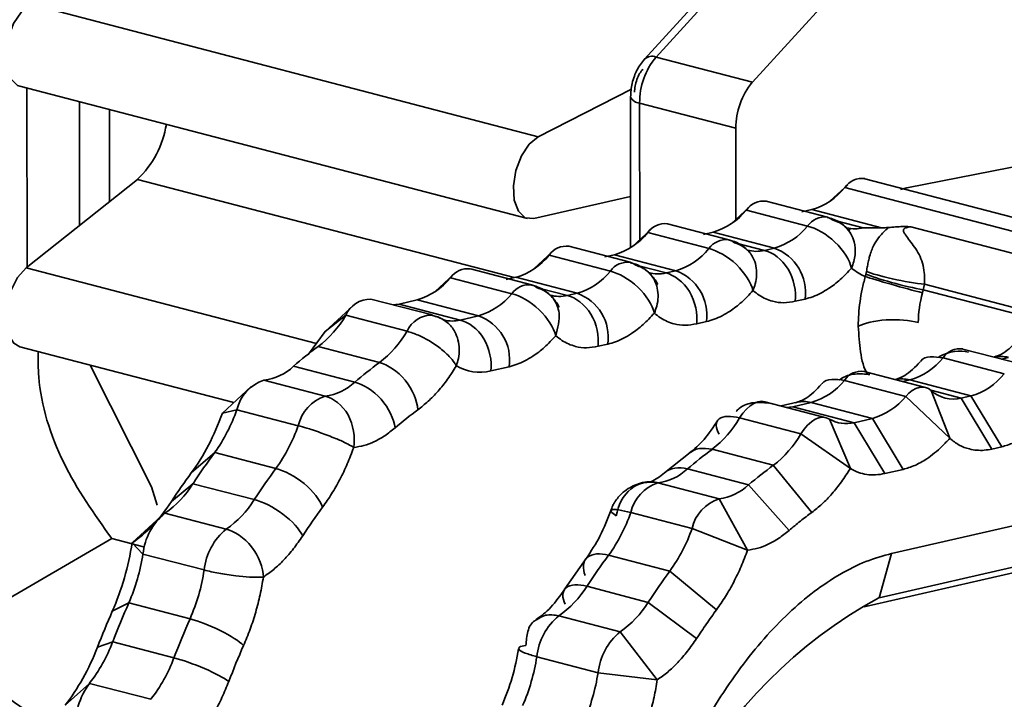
# Model space of a CAD drawing. Header units: millimetres. Extents: x 0 to 420, y 0 to 297.
# Tile 82 of 145: x 325.76 to 327.28, y 114.67 to 115.72. Entities that reach past the tile are written whole.
import ezdxf

# ---------------------------------------------------------------- set-up
doc = ezdxf.new("R2010")
doc.units = ezdxf.units.MM

msp = doc.modelspace()

# ---------------------------------------------------------------- linework, layer by layer
at = {"color": 7, "linetype": 'Continuous', "lineweight": 35}
for p, q in [((326.9332, 115.8657), (326.7456, 115.6604)), ((326.9131, 115.86), (326.7276, 115.6571)), ((327.0824, 115.8269), (326.8947, 115.6216)), ((325.7767, 115.742), (326.5631, 115.5371)), ((326.7456, 115.6604), (326.8947, 115.6216)), ((327.134, 115.4579), (328.1564, 115.6584)), ((325.7599, 115.6154), (326.5463, 115.4106)), ((326.5631, 115.5371), (326.7075, 115.6109)), ((326.7061, 115.5989), (326.7062, 115.3654)), ((326.8692, 115.5502), (326.7201, 115.5891)), ((326.8692, 115.5502), (326.8693, 115.4091)), ((325.7701, 115.3341), (325.9421, 115.471)), ((327.7739, 115.2885), (327.0689, 115.4721)), ((327.0424, 115.4628), (327.0144, 115.437)), ((327.0381, 115.4585), (327.0153, 115.4376)), ((327.7432, 115.2748), (327.0381, 115.4585)), ((327.134, 115.4579), (327.1243, 115.4556)), ((326.7062, 115.4444), (326.5564, 115.4105)), ((326.8897, 115.4279), (326.8617, 115.4021)), ((326.8854, 115.4235), (326.8625, 115.4027)), ((326.9803, 115.3988), (326.8854, 115.4235)), ((327.011, 115.4125), (326.9161, 115.4372)), ((326.9866, 115.4242), (326.9715, 115.4207)), ((326.9866, 115.4242), (327.0949, 115.3959)), ((326.7369, 115.393), (326.709, 115.3672)), ((326.8583, 115.3776), (326.7634, 115.4023)), ((327.046, 115.3951), (327.0443, 115.3913)), ((327.0949, 115.3959), (327.0664, 115.396)), ((327.1401, 115.3976), (327.5788, 115.2833)), ((326.7327, 115.3886), (326.7098, 115.3678)), ((326.8276, 115.3639), (326.7327, 115.3886)), ((326.8338, 115.3892), (326.8188, 115.3858)), ((326.8338, 115.3892), (326.9288, 115.3645)), ((326.7056, 115.3427), (326.6107, 115.3674)), ((326.9288, 115.3645), (326.9137, 115.3611)), ((326.5842, 115.3581), (326.5562, 115.3323)), ((326.5799, 115.3537), (326.5571, 115.3329)), ((326.6748, 115.329), (326.5799, 115.3537)), ((326.6811, 115.3543), (326.666, 115.3509)), ((326.6811, 115.3543), (326.776, 115.3296)), ((326.8885, 115.3612), (326.8906, 115.358)), ((326.5528, 115.3077), (326.4579, 115.3325)), ((326.4315, 115.3232), (326.4035, 115.2974)), ((326.4272, 115.3188), (326.4043, 115.298)), ((326.5221, 115.2941), (326.4272, 115.3188)), ((326.5284, 115.3194), (326.5133, 115.316)), ((326.5284, 115.3194), (326.6233, 115.2947)), ((326.7358, 115.3263), (326.7379, 115.3231)), ((326.776, 115.3296), (326.761, 115.3262)), ((327.1613, 115.3087), (327.1594, 115.3)), ((326.3989, 115.2611), (326.304, 115.2858)), ((326.5831, 115.2914), (326.5851, 115.2882)), ((326.6233, 115.2947), (326.6082, 115.2912)), ((326.9763, 115.2858), (326.9612, 115.2824)), ((326.2775, 115.2765), (326.2329, 115.2354)), ((326.3756, 115.2845), (326.3474, 115.278)), ((326.4423, 115.2533), (326.3474, 115.278)), ((326.3756, 115.2845), (326.4705, 115.2598)), ((326.2649, 115.2607), (326.2329, 115.2354)), ((326.3598, 115.236), (326.2649, 115.2607)), ((326.4705, 115.2598), (326.4423, 115.2533)), ((326.4196, 115.2529), (326.4237, 115.2484)), ((326.8235, 115.2509), (326.8085, 115.2475)), ((327.0681, 114.8093), (328.986, 115.2477)), ((326.2329, 115.2354), (326.2074, 115.2003)), ((325.7601, 115.212), (326.0916, 115.1256)), ((326.2222, 115.2121), (326.3171, 115.1874)), ((326.6708, 115.216), (326.6558, 115.2126)), ((327.285, 115.1701), (327.1901, 115.1948)), ((327.3157, 115.1837), (327.2208, 115.2084)), ((326.2789, 115.1571), (326.184, 115.1818)), ((326.5181, 115.1811), (326.4898, 115.1746)), ((327.163, 115.1488), (327.0681, 115.1735)), ((326.1184, 115.1503), (326.0738, 115.1092)), ((326.1381, 115.1601), (326.233, 115.1354)), ((327.1323, 115.1351), (327.0373, 115.1599)), ((327.1385, 115.1605), (327.2334, 115.1358)), ((327.2004, 115.0702), (327.1323, 115.1351)), ((327.1716, 115.1441), (327.2004, 115.0702)), ((327.2184, 115.1323), (327.2334, 115.1358)), ((327.2334, 115.1358), (327.281, 115.0571)), ((327.009, 115.1021), (326.9141, 115.1268)), ((326.9642, 115.126), (326.9393, 115.1203)), ((326.9575, 115.1191), (326.9858, 115.1256)), ((327.0524, 115.0944), (326.9575, 115.1191)), ((326.9858, 115.1256), (327.0807, 115.1008)), ((327.2659, 115.0536), (327.2184, 115.1323)), ((326.0963, 115.1144), (326.0738, 115.1092)), ((326.1912, 115.0896), (326.0963, 115.1144)), ((326.9699, 115.077), (326.875, 115.1018)), ((327.0142, 115.0999), (327.0465, 115.0235)), ((327.0524, 115.0944), (327.0807, 115.1008)), ((327.1, 115.0157), (327.0524, 115.0944)), ((327.0807, 115.1008), (327.1282, 115.0221)), ((327.0465, 115.0235), (326.9699, 115.077)), ((327.1105, 114.892), (327.8742, 115.0666)), ((327.281, 115.0571), (327.2659, 115.0536)), ((326.0257, 115.0166), (326.0619, 115.0482)), ((326.0619, 115.0482), (326.1568, 115.0235)), ((326.7984, 115.0483), (326.7589, 115.017)), ((326.8323, 115.0532), (326.9272, 115.0284)), ((326.9272, 115.0284), (326.9867, 114.9555)), ((326.889, 114.9981), (326.7941, 115.0228)), ((327.1282, 115.0221), (327.1, 115.0157)), ((326.0283, 115), (325.9948, 114.9722)), ((326.1232, 114.9753), (326.0283, 115)), ((326.725, 115.0008), (326.7204, 114.9999)), ((326.7483, 115.0012), (326.8432, 114.9765)), ((326.9515, 114.9276), (326.889, 114.9981)), ((327.0909, 114.8234), (327.8538, 114.9978)), ((326.8432, 114.9765), (326.8874, 114.8973)), ((325.9848, 114.9544), (326.0798, 114.9296)), ((326.8013, 114.9307), (326.7064, 114.9554)), ((325.9785, 114.9494), (325.9344, 114.9087)), ((326.8874, 114.8973), (326.8013, 114.9307)), ((325.6377, 114.7615), (325.9025, 114.9151)), ((325.9514, 114.9023), (325.9025, 114.9151)), ((325.934, 114.9084), (325.9344, 114.9088)), ((325.9507, 114.8911), (325.934, 114.9084)), ((326.0456, 114.8664), (325.9507, 114.8911)), ((326.672, 114.8893), (326.7669, 114.8646)), ((327.1105, 114.892), (327.0909, 114.8234)), ((326.6374, 114.8844), (326.6045, 114.8371)), ((326.7669, 114.8646), (326.8392, 114.8047)), ((326.7333, 114.8163), (326.6384, 114.8411)), ((325.9033, 114.8024), (325.9288, 114.8154)), ((325.9288, 114.8154), (326.0237, 114.7907)), ((326.8083, 114.7603), (326.7333, 114.8163)), ((326.595, 114.7954), (326.6899, 114.7707)), ((326.6899, 114.7707), (326.7475, 114.6964)), ((325.9039, 114.7551), (325.8803, 114.7469)), ((325.9988, 114.7303), (325.9039, 114.7551)), ((326.6558, 114.7074), (326.5609, 114.7321)), ((326.7475, 114.6964), (326.6558, 114.7074)), ((325.8302, 114.6571), (325.8681, 114.6909)), ((325.8681, 114.6909), (325.963, 114.6662))]:
    msp.add_line(p, q, dxfattribs=at)
at = {"color": 8, "linetype": 'Continuous', "lineweight": 35}
for p, q in [((325.7711, 115.6125), (325.7712, 115.335)), ((325.8525, 115.3997), (325.8524, 115.5913)), ((325.899, 115.4367), (325.8989, 115.5792)), ((326.7201, 115.5891), (326.7202, 115.3775)), ((325.9421, 115.471), (326.526, 115.3189)), ((327.0664, 115.396), (327.0243, 115.407)), ((326.9137, 115.3611), (326.8716, 115.372)), ((325.7701, 115.3341), (326.2195, 115.217)), ((326.761, 115.3262), (326.7188, 115.3371)), ((326.6082, 115.2912), (326.5661, 115.3022)), ((327.4359, 115.237), (327.1613, 115.3087)), ((327.1594, 115.3), (327.4241, 115.2311)), ((327.2804, 115.1929), (327.2913, 115.1954)), ((327.1277, 115.158), (327.1385, 115.1605)), ((327.2184, 115.1323), (327.171, 115.1447))]:
    msp.add_line(p, q, dxfattribs=at)
at = {"color": 7, "linetype": 'Continuous', "lineweight": 35, "flags": 128}
for points in [[(325.7599, 115.6154), (325.7566, 115.6166), (325.7459, 115.6265), (325.7395, 115.6436), (325.7381, 115.6656), (325.7419, 115.6896), (325.7505, 115.7123), (325.7626, 115.7306), (325.7767, 115.742)], [(326.5564, 115.4105), (326.543, 115.4117), (326.5324, 115.4216), (326.5259, 115.4387), (326.5245, 115.4608), (326.5283, 115.4848), (326.5369, 115.5075), (326.5491, 115.5257), (326.5631, 115.5371)], [(327.0197, 115.4078), (327.0155, 115.4107), (327.011, 115.4125)], [(326.8669, 115.3729), (326.8627, 115.3758), (326.8583, 115.3776)], [(325.7601, 115.212), (325.7507, 115.2173), (325.7421, 115.2312), (325.7383, 115.2513), (325.7397, 115.2748), (325.7461, 115.2985), (325.7567, 115.3192), (325.7701, 115.3341)], [(326.7142, 115.338), (326.71, 115.3409), (326.7056, 115.3427)], [(326.5614, 115.3031), (326.5573, 115.306), (326.5528, 115.3077)], [(326.3387, 115.2767), (326.3423, 115.2771), (326.3474, 115.278)], [(326.4041, 115.2589), (326.399, 115.261), (326.3989, 115.2611)], [(325.8692, 115.1835), (325.9641, 114.9952), (325.9728, 114.9669)], [(327.1323, 115.1351), (327.1373, 115.1402), (327.1424, 115.1442), (327.1477, 115.1471), (327.1529, 115.1489), (327.158, 115.1494), (327.1628, 115.1488), (327.1674, 115.1471), (327.1716, 115.1441)], [(326.875, 115.1018), (326.8801, 115.1092), (326.8855, 115.1155), (326.8913, 115.1206), (326.8971, 115.1243), (326.903, 115.1266), (326.9087, 115.1275), (326.9141, 115.1268)], [(326.9575, 115.1191), (326.9524, 115.1182), (326.9489, 115.1178)], [(326.9699, 115.077), (326.975, 115.0844), (326.9804, 115.0908), (326.9862, 115.0958), (326.992, 115.0996), (326.9979, 115.1019), (327.0036, 115.1028), (327.0091, 115.1021), (327.0142, 115.0999)]]:
    msp.add_lwpolyline(points, dxfattribs=at)
at = {"color": 7, "linetype": 'Continuous', "lineweight": 35}
for centre, radius, start, end in [((326.831, 115.5897), 0.1109, 140.3687, 180.3265), ((326.9801, 115.5508), 0.1109, 140.3687, 180.3265), ((325.8377, 115.5805), 0.1513, 313.6137, 350.7682), ((327.0639, 115.442), 0.0306, 80.5964, 147.3676), ((326.9578, 115.5234), 0.1033, 286.1911, 321.0701), ((326.805, 115.4885), 0.1033, 286.1898, 321.0713), ((326.9122, 115.4048), 0.0327, 83.0053, 144.9568), ((326.7594, 115.3699), 0.0327, 83.0025, 144.9597), ((326.8999, 115.4637), 0.1033, 286.1898, 321.0713), ((326.6523, 115.4535), 0.1033, 286.1906, 321.0705), ((326.6067, 115.335), 0.0327, 83.0059, 144.9581), ((326.7472, 115.4288), 0.1033, 286.1906, 321.0705), ((326.9042, 115.296), 0.0728, 351.9559, 70.3083), ((326.4996, 115.4186), 0.1033, 286.1912, 321.0699), ((326.4539, 115.3), 0.0327, 83.0039, 144.96), ((326.3468, 115.3837), 0.1033, 286.1903, 321.0699), ((326.5945, 115.3939), 0.1033, 286.1912, 321.0699), ((326.7515, 115.2611), 0.0728, 351.9558, 70.3084), ((326.3033, 115.2437), 0.042, 89.1491, 156.233), ((326.4417, 115.359), 0.1033, 286.1903, 321.0699), ((326.5988, 115.2262), 0.0728, 351.9554, 70.3085), ((326.1195, 115.3454), 0.1683, 307.6214, 329.7772), ((326.446, 115.1913), 0.0728, 351.9567, 70.3077), ((326.2144, 115.3207), 0.1683, 307.6214, 329.7772), ((326.5761, 114.7267), 0.6008, 126.0988, 130.7531), ((327.1097, 115.2597), 0.1033, 286.1912, 321.0699), ((327.2158, 115.1783), 0.0306, 80.6119, 147.352), ((326.1276, 115.2418), 0.0824, 277.3521, 313.1952), ((326.6711, 114.702), 0.6008, 126.0988, 130.7531), ((327.0631, 115.1434), 0.0306, 80.6105, 147.3535), ((327.2046, 115.235), 0.1033, 286.1912, 321.0699), ((326.1568, 115.1011), 0.0619, 107.5228, 167.6144), ((326.2225, 115.2171), 0.0824, 277.3519, 313.1954), ((326.957, 115.2248), 0.1033, 286.1903, 321.0699), ((326.2517, 115.0763), 0.0619, 107.5228, 167.6144), ((327.0519, 115.2001), 0.1033, 286.1903, 321.0699), ((327.2061, 115.1822), 0.0513, 227.7917, 283.8456), ((325.8536, 115.1985), 0.2568, 324.1825, 340.8658), ((325.9485, 115.1738), 0.2568, 324.1825, 340.8658), ((326.7296, 115.1865), 0.1683, 307.6214, 329.7772), ((327.0401, 115.1439), 0.051, 239.4831, 283.9411), ((326.8245, 115.1617), 0.1683, 307.6214, 329.7772), ((326.9073, 114.4236), 1.0511, 143.5419, 146.7473), ((327.1863, 114.5677), 0.6008, 126.0988, 130.7531), ((327.2812, 114.543), 0.6008, 126.0988, 130.7531), ((327.0022, 114.3989), 1.0511, 143.5419, 146.7473), ((326.7377, 115.0829), 0.0824, 277.3521, 313.1952), ((325.8961, 115.0824), 0.1557, 304.7375, 328.0768), ((326.7669, 114.9421), 0.0619, 107.5228, 167.6144), ((326.8326, 115.0582), 0.0824, 277.3521, 313.1952), ((325.991, 115.0576), 0.1557, 304.7374, 328.077), ((326.8618, 114.9174), 0.0619, 107.5228, 167.6144), ((326.0447, 114.8813), 0.0944, 129.3047, 174.0494), ((326.4638, 115.0396), 0.2568, 324.1825, 340.8658), ((326.1396, 114.8566), 0.0944, 129.3047, 174.0494), ((326.5587, 115.0149), 0.2568, 324.1825, 340.8658), ((325.6509, 114.937), 0.3033, 336.3759, 351.2976), ((327.5174, 114.2647), 1.0511, 143.5419, 146.7473), ((325.7458, 114.9123), 0.3033, 336.3759, 351.2976), ((327.6124, 114.24), 1.0511, 143.5419, 146.7473), ((326.5062, 114.9234), 0.1557, 304.7375, 328.0768), ((327.2476, 114.2353), 1.4407, 156.2579, 158.855), ((326.6012, 114.8987), 0.1557, 304.7375, 328.0768), ((327.4418, 114.1776), 0.735, 118.5201, 184.8341), ((327.3425, 114.2106), 1.4407, 156.2579, 158.855), ((326.6548, 114.7224), 0.0944, 129.3047, 174.0494), ((326.7497, 114.6976), 0.0944, 129.3047, 174.0494), ((325.6737, 114.8415), 0.2458, 322.2277, 339.4074), ((325.7687, 114.8168), 0.2458, 322.2277, 339.4074), ((326.261, 114.778), 0.3033, 336.3759, 351.2976), ((326.3559, 114.7533), 0.3033, 336.3759, 351.2976), ((325.959, 114.6233), 0.1133, 143.3593, 182.8077)]:
    msp.add_arc(centre, radius, start, end, dxfattribs=at)
at = {"color": 8, "linetype": 'Continuous', "lineweight": 35}
for centre, radius, start, end in [((326.7392, 115.6446), 0.0171, 68.041, 132.6931), ((326.7209, 115.605), 0.016, 202.2488, 266.8959), ((327.0071, 115.3801), 0.0327, 83.0001, 144.9572), ((327.0541, 115.4471), 0.0526, 255.8182, 283.5989), ((326.8543, 115.3452), 0.0327, 82.9968, 144.9604), ((326.9014, 115.412), 0.0524, 253.7604, 283.6217), ((326.7016, 115.3102), 0.0327, 83.0002, 144.9588), ((326.7486, 115.3771), 0.0524, 253.7588, 283.6245), ((326.5489, 115.2753), 0.0327, 82.9982, 144.9608), ((326.5959, 115.3422), 0.0524, 253.7535, 283.6242), ((326.3983, 115.219), 0.042, 89.157, 156.2321), ((326.4299, 115.3044), 0.0526, 255.8197, 283.5974), ((327.2796, 115.1521), 0.0449, 74.9634, 103.0623), ((327.1269, 115.1172), 0.0449, 74.9611, 103.0652), ((326.9741, 115.0823), 0.0448, 74.9477, 102.7955)]:
    msp.add_arc(centre, radius, start, end, dxfattribs=at)
at = {"color": 7, "linetype": 'Continuous', "lineweight": 35}
for points, knots in [([(326.7276, 115.6571), (326.7234, 115.6517), (326.7172, 115.6437), (326.7116, 115.6304), (326.7073, 115.6167), (326.7066, 115.6059), (326.7061, 115.599)], [0, 0, 0, 0, 0.336246, 0.492264, 0.673434, 1, 1, 1, 1]), ([(326.7251, 115.6417), (326.7216, 115.6379), (326.7182, 115.6322), (326.7135, 115.6191), (326.7123, 115.612), (326.7123, 115.606)], [0, 0, 0, 0, 0.5, 0.5, 1, 1, 1, 1]), ([(327.0431, 115.3931), (327.0402, 115.396), (327.0334, 115.4027), (327.0222, 115.4094), (327.0138, 115.4112), (327.0108, 115.4118)], [0, 0, 0, 0, 0.322447, 0.760317, 1, 1, 1, 1]), ([(327.0197, 115.4078), (327.0233, 115.4066), (327.0307, 115.4041), (327.0436, 115.3945), (327.0535, 115.3775), (327.0547, 115.3579), (327.0522, 115.3441), (327.0497, 115.3373), (327.0485, 115.3338)], [0, 0, 0, 0, 0.133221, 0.267614, 0.56943, 0.785425, 0.892642, 1, 1, 1, 1]), ([(327.0485, 115.3338), (327.0452, 115.3459), (327.036, 115.3613), (327.0094, 115.3867), (326.9931, 115.3955), (326.9803, 115.3988)], [0, 0, 0, 0, 0.5, 0.5, 1, 1, 1, 1]), ([(327.0715, 115.3286), (327.072, 115.3314), (327.073, 115.3372), (327.0747, 115.3451), (327.0767, 115.3535), (327.0794, 115.3617), (327.084, 115.3718), (327.0907, 115.3823), (327.1004, 115.3917), (327.1053, 115.3965)], [0, 0, 0, 0, 0.064679, 0.131461, 0.202964, 0.322314, 0.462599, 0.72784, 1, 1, 1, 1]), ([(327.1053, 115.3965), (327.109, 115.3969), (327.116, 115.3976), (327.1239, 115.3979), (327.1277, 115.398)], [0, 0, 0, 0, 0.522672, 1, 1, 1, 1]), ([(327.1277, 115.398), (327.1296, 115.398), (327.1338, 115.398), (327.1379, 115.3977), (327.1401, 115.3976)], [0, 0, 0, 0, 0.46462, 1, 1, 1, 1]), ([(327.1401, 115.3976), (327.1375, 115.3973), (327.1331, 115.3969), (327.128, 115.3936), (327.1292, 115.3895), (327.1327, 115.3838), (327.1382, 115.3761), (327.1488, 115.3632), (327.1575, 115.3472), (327.161, 115.329), (327.1615, 115.3178), (327.1614, 115.3117), (327.1613, 115.3087)], [0, 0, 0, 0, 0.054963, 0.09146, 0.159125, 0.216673, 0.341924, 0.474415, 0.741563, 0.867229, 0.93474, 1, 1, 1, 1]), ([(326.8957, 115.2989), (326.8924, 115.3109), (326.8833, 115.3264), (326.8566, 115.3518), (326.8403, 115.3606), (326.8276, 115.3639)], [0, 0, 0, 0, 0.5, 0.5, 1, 1, 1, 1]), ([(326.8866, 115.3617), (326.8849, 115.3633), (326.8792, 115.3688), (326.8695, 115.3745), (326.8611, 115.3763), (326.8581, 115.3769)], [0, 0, 0, 0, 0.216277, 0.7227566, 1, 1, 1, 1]), ([(326.8669, 115.3729), (326.8701, 115.3718), (326.8766, 115.3697), (326.887, 115.3627), (326.8985, 115.3486), (326.9026, 115.3284), (326.9, 115.3104), (326.897, 115.3024), (326.8957, 115.2989)], [0, 0, 0, 0, 0.116724, 0.234258, 0.442099, 0.747464, 0.890121, 1, 1, 1, 1]), ([(326.9612, 115.2824), (326.9628, 115.2976), (326.9593, 115.3169), (326.9407, 115.3476), (326.9264, 115.3578), (326.9137, 115.3611)], [0, 0, 0, 0, 0.5, 0.5, 1, 1, 1, 1]), ([(326.7481, 115.3085), (326.748, 115.3087), (326.7468, 115.3111), (326.7439, 115.3159), (326.7378, 115.3238), (326.7281, 115.3325), (326.7168, 115.3396), (326.7083, 115.3414), (326.7054, 115.342)], [0, 0, 0, 0, 0.016262, 0.141184, 0.300516, 0.542195, 0.838054, 1, 1, 1, 1]), ([(326.7142, 115.338), (326.7174, 115.3369), (326.7239, 115.3348), (326.7343, 115.3278), (326.7456, 115.3138), (326.7498, 115.2938), (326.7474, 115.2759), (326.7443, 115.2676), (326.743, 115.264)], [0, 0, 0, 0, 0.116695, 0.234199, 0.444143, 0.739506, 0.885869, 1, 1, 1, 1]), ([(326.9763, 115.2858), (326.9803, 115.2869), (326.9884, 115.2891), (327.0006, 115.2946), (327.0149, 115.303), (327.0311, 115.3153), (327.0427, 115.3277), (327.0485, 115.3338)], [0, 0, 0, 0, 0.166245, 0.333136, 0.500015, 0.749886, 1, 1, 1, 1]), ([(326.743, 115.264), (326.7397, 115.276), (326.7305, 115.2915), (326.7039, 115.3168), (326.6876, 115.3257), (326.6748, 115.329)], [0, 0, 0, 0, 0.5, 0.5, 1, 1, 1, 1]), ([(326.8085, 115.2475), (326.8101, 115.2627), (326.8066, 115.282), (326.788, 115.3127), (326.7737, 115.3228), (326.761, 115.3262)], [0, 0, 0, 0, 0.5, 0.5, 1, 1, 1, 1]), ([(327.0588, 115.2437), (327.0589, 115.25), (327.0591, 115.2624), (327.0613, 115.2817), (327.0646, 115.3012), (327.0679, 115.314), (327.0696, 115.3205)], [0, 0, 0, 0, 0.251817, 0.5, 0.748183, 1, 1, 1, 1]), ([(327.1583, 115.2954), (327.1455, 115.2988), (327.1271, 115.3037), (327.0925, 115.3135), (327.0777, 115.3179), (327.0696, 115.3205)], [0, 0, 0, 0, 0.5, 0.5, 1, 1, 1, 1]), ([(327.1594, 115.3), (327.1464, 115.3025), (327.1278, 115.3067), (327.0931, 115.3162), (327.0785, 115.3211), (327.0705, 115.3243)], [0, 0, 0, 0, 0.5, 0.5, 1, 1, 1, 1]), ([(327.0715, 115.3286), (327.0794, 115.3253), (327.0942, 115.3209), (327.1292, 115.3131), (327.148, 115.3101), (327.1613, 115.3087)], [0, 0, 0, 0, 0.5, 0.5, 1, 1, 1, 1]), ([(326.5954, 115.2736), (326.5953, 115.2738), (326.594, 115.2762), (326.5911, 115.281), (326.5851, 115.2888), (326.5754, 115.2976), (326.564, 115.3047), (326.5556, 115.3065), (326.5526, 115.3071)], [0, 0, 0, 0, 0.016262, 0.141183, 0.300515, 0.5422, 0.838052, 1, 1, 1, 1]), ([(326.5614, 115.3031), (326.5646, 115.302), (326.571, 115.2999), (326.5795, 115.2943), (326.5871, 115.2863), (326.5926, 115.276), (326.5978, 115.2575), (326.5935, 115.2411), (326.5903, 115.2291)], [0, 0, 0, 0, 0.115644, 0.232074, 0.361952, 0.502291, 0.634123, 1, 1, 1, 1]), ([(326.5903, 115.2291), (326.587, 115.2411), (326.5778, 115.2566), (326.5512, 115.2819), (326.5349, 115.2908), (326.5221, 115.2941)], [0, 0, 0, 0, 0.5, 0.5, 1, 1, 1, 1]), ([(326.6558, 115.2126), (326.6573, 115.2278), (326.6539, 115.2471), (326.6353, 115.2778), (326.621, 115.2879), (326.6082, 115.2912)], [0, 0, 0, 0, 0.5, 0.5, 1, 1, 1, 1]), ([(326.8235, 115.2509), (326.8276, 115.252), (326.8356, 115.2542), (326.8479, 115.2597), (326.8622, 115.2681), (326.8784, 115.2804), (326.89, 115.2927), (326.8957, 115.2989)], [0, 0, 0, 0, 0.166245, 0.333136, 0.500015, 0.749886, 1, 1, 1, 1]), ([(326.8957, 115.2989), (326.8989, 115.2964), (326.9052, 115.2913), (326.9154, 115.2858), (326.928, 115.2814), (326.9432, 115.2792), (326.9552, 115.2813), (326.9612, 115.2824)], [0, 0, 0, 0, 0.1662455, 0.3331359, 0.5000149, 0.7498862, 1, 1, 1, 1]), ([(326.4199, 115.2511), (326.4159, 115.2538), (326.4094, 115.2583), (326.4017, 115.2598), (326.3987, 115.2604)], [0, 0, 0, 0, 0.612399, 1, 1, 1, 1]), ([(326.4041, 115.2589), (326.4073, 115.2578), (326.4139, 115.2557), (326.4245, 115.2484), (326.4364, 115.234), (326.4415, 115.2133), (326.44, 115.1948), (326.4374, 115.1862), (326.4363, 115.1824)], [0, 0, 0, 0, 0.11769, 0.236206, 0.44601, 0.739906, 0.886019, 1, 1, 1, 1]), ([(326.6708, 115.216), (326.6748, 115.2171), (326.6829, 115.2193), (326.6952, 115.2248), (326.7094, 115.2332), (326.7256, 115.2455), (326.7372, 115.2578), (326.743, 115.264)], [0, 0, 0, 0, 0.1662453, 0.3331358, 0.5000149, 0.7498863, 1, 1, 1, 1]), ([(326.743, 115.264), (326.7461, 115.2615), (326.7524, 115.2564), (326.7627, 115.2509), (326.7753, 115.2464), (326.7905, 115.2443), (326.8025, 115.2464), (326.8085, 115.2475)], [0, 0, 0, 0, 0.166246, 0.333136, 0.500015, 0.749886, 1, 1, 1, 1]), ([(326.4898, 115.1746), (326.4914, 115.1898), (326.488, 115.2091), (326.4694, 115.2398), (326.4551, 115.25), (326.4423, 115.2533)], [0, 0, 0, 0, 0.5, 0.5, 1, 1, 1, 1]), ([(327.0588, 115.2437), (327.0679, 115.2484), (327.0839, 115.2524), (327.1202, 115.2547), (327.139, 115.2527), (327.1518, 115.2494)], [0, 0, 0, 0, 0.5, 0.5, 1, 1, 1, 1]), ([(326.4363, 115.1824), (326.4353, 115.184), (326.4324, 115.1887), (326.4242, 115.1986), (326.4065, 115.2143), (326.3818, 115.2291), (326.3657, 115.2341), (326.3598, 115.236)], [0, 0, 0, 0, 0.0786617, 0.2266242, 0.4512912, 0.799299, 1, 1, 1, 1]), ([(326.5181, 115.1811), (326.5221, 115.1822), (326.5302, 115.1844), (326.5424, 115.1899), (326.5567, 115.1982), (326.5729, 115.2105), (326.5845, 115.2229), (326.5903, 115.2291)], [0, 0, 0, 0, 0.166245, 0.333136, 0.500015, 0.749886, 1, 1, 1, 1]), ([(326.5903, 115.2291), (326.5934, 115.2266), (326.5997, 115.2215), (326.61, 115.216), (326.6226, 115.2115), (326.6378, 115.2094), (326.6497, 115.2115), (326.6558, 115.2126)], [0, 0, 0, 0, 0.1662455, 0.3331359, 0.5000149, 0.7498862, 1, 1, 1, 1]), ([(327.3075, 115.2238), (327.2994, 115.2154), (327.2861, 115.2016), (327.2735, 115.1976), (327.2686, 115.196)], [0, 0, 0, 0, 0.608754, 1, 1, 1, 1]), ([(325.9024, 114.915), (325.8756, 114.9528), (325.8218, 115.0283), (325.7883, 115.1353), (325.7885, 115.1915), (325.7886, 115.2045)], [0, 0, 0, 0, 0.43446, 0.869018, 1, 1, 1, 1]), ([(326.3766, 115.1144), (326.3753, 115.1283), (326.3686, 115.1459), (326.3454, 115.1744), (326.3299, 115.1841), (326.3171, 115.1874)], [0, 0, 0, 0, 0.5, 0.5, 1, 1, 1, 1]), ([(326.3766, 115.1144), (326.3819, 115.1186), (326.3925, 115.1269), (326.408, 115.1429), (326.4228, 115.1612), (326.4318, 115.1753), (326.4363, 115.1824)], [0, 0, 0, 0, 0.2496906, 0.4999476, 0.7498746, 1, 1, 1, 1]), ([(327.1548, 115.1888), (327.1467, 115.1805), (327.1334, 115.1667), (327.1208, 115.1627), (327.1158, 115.1611)], [0, 0, 0, 0, 0.608752, 1, 1, 1, 1]), ([(327.0298, 115.1605), (327.0302, 115.1607), (327.0372, 115.1665), (327.0545, 115.1713), (327.0693, 115.1697), (327.0767, 115.1689)], [0, 0, 0, 0, 0.02584, 0.512895, 1, 1, 1, 1]), ([(326.3414, 115.0865), (326.3394, 115.0998), (326.3318, 115.1168), (326.3074, 115.1444), (326.2916, 115.1537), (326.2789, 115.1571)], [0, 0, 0, 0, 0.5, 0.5, 1, 1, 1, 1]), ([(327.002, 115.1539), (326.9939, 115.1456), (326.9798, 115.1311), (326.9665, 115.127), (326.9608, 115.1252)], [0, 0, 0, 0, 0.573591, 1, 1, 1, 1]), ([(327.0373, 115.1599), (327.0306, 115.1608), (327.0172, 115.1627), (327.0053, 115.1593), (327.0028, 115.1545), (327.0027, 115.1543)], [0, 0, 0, 0, 0.488216, 0.976384, 1, 1, 1, 1]), ([(326.233, 115.1354), (326.2458, 115.1321), (326.2598, 115.1219), (326.277, 115.091), (326.2796, 115.0716), (326.2772, 115.0562)], [0, 0, 0, 0, 0.5, 0.5, 1, 1, 1, 1]), ([(326.8694, 115.1118), (326.8711, 115.1134), (326.8789, 115.1209), (326.8972, 115.1271), (326.9119, 115.1255), (326.9193, 115.1247)], [0, 0, 0, 0, 0.118839, 0.559399, 1, 1, 1, 1]), ([(326.875, 115.1018), (326.8623, 115.1051), (326.8495, 115.1051), (326.837, 115.0953), (326.8378, 115.0858), (326.8431, 115.0765)], [0, 0, 0, 0, 0.5, 0.5, 1, 1, 1, 1]), ([(327.3532, 115.1051), (327.3493, 115.1009), (327.3416, 115.0927), (327.3297, 115.0822), (327.3156, 115.0717), (327.2992, 115.0624), (327.287, 115.0588), (327.281, 115.0571)], [0, 0, 0, 0, 0.166282, 0.332529, 0.500092, 0.749332, 1, 1, 1, 1]), ([(326.2772, 115.0562), (326.2745, 115.0578), (326.269, 115.0609), (326.2589, 115.0659), (326.2484, 115.0704), (326.2339, 115.0759), (326.2184, 115.0817), (326.2027, 115.0866), (326.1955, 115.0885), (326.1912, 115.0896)], [0, 0, 0, 0, 0.147765, 0.297107, 0.390342, 0.512863, 0.75904, 0.852531, 1, 1, 1, 1]), ([(326.8414, 115.0984), (326.8343, 115.0877), (326.8204, 115.0665), (326.8048, 115.0536), (326.7971, 115.0472)], [0, 0, 0, 0, 0.504227, 1, 1, 1, 1]), ([(326.2772, 115.0562), (326.2825, 115.0569), (326.293, 115.0584), (326.3092, 115.0646), (326.3254, 115.0736), (326.3361, 115.0822), (326.3414, 115.0865)], [0, 0, 0, 0, 0.249691, 0.499948, 0.749875, 1, 1, 1, 1]), ([(327.2004, 115.0702), (327.1966, 115.066), (327.1889, 115.0578), (327.177, 115.0472), (327.1628, 115.0368), (327.1464, 115.0275), (327.1343, 115.0239), (327.1282, 115.0221)], [0, 0, 0, 0, 0.1662818, 0.3325289, 0.5000917, 0.749332, 1, 1, 1, 1]), ([(327.2659, 115.0536), (327.2619, 115.0529), (327.2539, 115.0514), (327.2423, 115.0515), (327.2291, 115.0537), (327.2147, 115.059), (327.2052, 115.0664), (327.2004, 115.0702)], [0, 0, 0, 0, 0.166282, 0.332529, 0.500092, 0.749332, 1, 1, 1, 1]), ([(326.2291, 114.9637), (326.2338, 114.9703), (326.2432, 114.9837), (326.2559, 115.0063), (326.2676, 115.0304), (326.274, 115.0476), (326.2772, 115.0562)], [0, 0, 0, 0, 0.249691, 0.499948, 0.749875, 1, 1, 1, 1]), ([(326.8323, 115.0532), (326.8256, 115.0541), (326.8153, 115.0556), (326.8043, 115.0522), (326.8002, 115.0492), (326.7986, 115.048)], [0, 0, 0, 0, 0.532817, 0.819639, 1, 1, 1, 1]), ([(326.2291, 114.9637), (326.2248, 114.9744), (326.2146, 114.9884), (326.1863, 115.0118), (326.1696, 115.0202), (326.1568, 115.0235)], [0, 0, 0, 0, 0.5, 0.5, 1, 1, 1, 1]), ([(326.7585, 115.0166), (326.7517, 115.0113), (326.7412, 115.0031), (326.732, 115.002), (326.7289, 115.0016)], [0, 0, 0, 0, 0.659934, 1, 1, 1, 1]), ([(327.0465, 115.0235), (327.0419, 115.0165), (327.0329, 115.0024), (327.0181, 114.9841), (327.0027, 114.968), (326.992, 114.9596), (326.9867, 114.9555)], [0, 0, 0, 0, 0.249274, 0.49999, 0.749282, 1, 1, 1, 1]), ([(327.1, 115.0157), (327.0952, 115.0148), (327.0857, 115.0131), (327.0719, 115.0139), (327.0587, 115.017), (327.0506, 115.0213), (327.0465, 115.0235)], [0, 0, 0, 0, 0.251464, 0.5, 0.748536, 1, 1, 1, 1]), ([(326.7557, 114.9993), (326.7518, 115.0006), (326.7398, 115.0046), (326.7186, 115.0012), (326.6994, 114.9915), (326.688, 114.9805), (326.6821, 114.9725), (326.6789, 114.9668), (326.6771, 114.9627), (326.6759, 114.9599), (326.6752, 114.9579), (326.6747, 114.9564), (326.6744, 114.9554), (326.6742, 114.9547), (326.674, 114.9542), (326.6739, 114.9536), (326.6738, 114.9532), (326.6737, 114.9529)], [0, 0, 0, 0, 0.116117, 0.359285, 0.582804, 0.71965, 0.807136, 0.865565, 0.905631, 0.933517, 0.953075, 0.96685, 0.976568, 0.983438, 0.988288, 0.991719, 1, 1, 1, 1]), ([(326.684, 114.9502), (326.6864, 114.9656), (326.6945, 114.9822), (326.7196, 115.0021), (326.7355, 115.0045), (326.7483, 115.0012)], [0, 0, 0, 0, 0.5, 0.5, 1, 1, 1, 1]), ([(326.1982, 114.9193), (326.1933, 114.9292), (326.1822, 114.9421), (326.1529, 114.964), (326.1359, 114.972), (326.1232, 114.9753)], [0, 0, 0, 0, 0.5, 0.5, 1, 1, 1, 1]), ([(326.6761, 114.9596), (326.6706, 114.9456), (326.6597, 114.9176), (326.6448, 114.8954), (326.6374, 114.8843)], [0, 0, 0, 0, 0.501895, 1, 1, 1, 1]), ([(326.6769, 114.9588), (326.6762, 114.9582), (326.6743, 114.9567), (326.6804, 114.9527), (326.684, 114.9502)], [0, 0, 0, 0, 0.408761, 1, 1, 1, 1]), ([(326.0798, 114.9296), (326.0925, 114.9263), (326.1078, 114.9166), (326.1303, 114.8876), (326.1366, 114.8696), (326.1373, 114.8554)], [0, 0, 0, 0, 0.5, 0.5, 1, 1, 1, 1]), ([(326.9515, 114.9276), (326.9462, 114.9233), (326.9356, 114.9148), (326.9194, 114.9058), (326.9032, 114.8994), (326.8926, 114.898), (326.8874, 114.8973)], [0, 0, 0, 0, 0.249274, 0.49999, 0.749282, 1, 1, 1, 1]), ([(326.1373, 114.8554), (326.1427, 114.8592), (326.1534, 114.8667), (326.1691, 114.8816), (326.1842, 114.8989), (326.1935, 114.9125), (326.1982, 114.9193)], [0, 0, 0, 0, 0.249691, 0.499948, 0.749875, 1, 1, 1, 1]), ([(326.672, 114.8893), (326.6593, 114.8926), (326.6461, 114.8921), (326.6319, 114.8798), (326.6316, 114.8685), (326.6358, 114.8577)], [0, 0, 0, 0, 0.5, 0.5, 1, 1, 1, 1]), ([(326.6785, 114.0905), (326.6787, 114.105), (326.679, 114.1339), (326.682, 114.178), (326.6867, 114.2225), (326.6934, 114.2672), (326.7021, 114.3123), (326.7143, 114.3647), (326.7311, 114.424), (326.7614, 114.5102), (326.808, 114.6121), (326.8751, 114.7183), (326.9379, 114.7894), (326.9904, 114.834), (327.0304, 114.8606), (327.0707, 114.8809), (327.0972, 114.8883), (327.1105, 114.892)], [0, 0, 0, 0, 0.042052, 0.083667, 0.125066, 0.166475, 0.208119, 0.250217, 0.312662, 0.375274, 0.500145, 0.625015, 0.749885, 0.81233, 0.874942, 0.937429, 1, 1, 1, 1]), ([(326.8874, 114.8973), (326.8841, 114.8887), (326.8776, 114.8716), (326.866, 114.8475), (326.8533, 114.8248), (326.8439, 114.8114), (326.8392, 114.8047)], [0, 0, 0, 0, 0.249274, 0.49999, 0.749282, 1, 1, 1, 1]), ([(326.1373, 114.8554), (326.1343, 114.8552), (326.1281, 114.8549), (326.1138, 114.8555), (326.0975, 114.8568), (326.0811, 114.8592), (326.0683, 114.8614), (326.0563, 114.8637), (326.0492, 114.8655), (326.0456, 114.8664)], [0, 0, 0, 0, 0.142806, 0.287045, 0.504087, 0.638383, 0.758922, 0.878991, 1, 1, 1, 1]), ([(326.1066, 114.7495), (326.1101, 114.7578), (326.1171, 114.7746), (326.1257, 114.8011), (326.1327, 114.8281), (326.1358, 114.8463), (326.1373, 114.8554)], [0, 0, 0, 0, 0.2496906, 0.4999476, 0.7498746, 1, 1, 1, 1]), ([(326.6384, 114.8411), (326.6257, 114.8444), (326.6127, 114.8442), (326.5996, 114.8334), (326.6, 114.8232), (326.6049, 114.8133)], [0, 0, 0, 0, 0.5, 0.5, 1, 1, 1, 1]), ([(326.6044, 114.8371), (326.5972, 114.8269), (326.583, 114.8067), (326.5675, 114.7953), (326.5598, 114.7897)], [0, 0, 0, 0, 0.504663, 1, 1, 1, 1]), ([(326.1066, 114.7495), (326.0999, 114.7558), (326.0867, 114.7647), (326.0543, 114.7808), (326.0365, 114.7874), (326.0237, 114.7907)], [0, 0, 0, 0, 0.5, 0.5, 1, 1, 1, 1]), ([(326.5441, 114.7494), (326.5446, 114.7569), (326.5455, 114.7719), (326.5528, 114.7857), (326.5595, 114.7888), (326.5605, 114.7892)], [0, 0, 0, 0, 0.461182, 0.922364, 1, 1, 1, 1]), ([(325.8187, 114.6247), (325.8183, 114.6248), (325.7946, 114.6333), (325.7298, 114.6723), (325.6738, 114.7265), (325.6377, 114.7615)], [0, 0, 0, 0, 0.006013, 0.357168, 1, 1, 1, 1]), ([(326.8083, 114.7603), (326.8037, 114.7536), (326.7943, 114.7401), (326.7793, 114.7228), (326.7636, 114.7078), (326.7529, 114.7002), (326.7475, 114.6964)], [0, 0, 0, 0, 0.249274, 0.49999, 0.749282, 1, 1, 1, 1]), ([(326.5325, 114.7445), (326.5297, 114.7294), (326.5241, 114.6993), (326.5129, 114.6713), (326.5073, 114.6573)], [0, 0, 0, 0, 0.500217, 1, 1, 1, 1]), ([(326.5336, 114.744), (326.5331, 114.7451), (326.5321, 114.7478), (326.5398, 114.7488), (326.5441, 114.7494)], [0, 0, 0, 0, 0.436296, 1, 1, 1, 1]), ([(326.0837, 114.6939), (326.0765, 114.6992), (326.0627, 114.7067), (326.0295, 114.721), (326.0115, 114.727), (325.9988, 114.7303)], [0, 0, 0, 0, 0.5, 0.5, 1, 1, 1, 1]), ([(326.0336, 114.6042), (326.0384, 114.6105), (326.048, 114.6233), (326.0613, 114.6451), (326.0734, 114.6686), (326.0803, 114.6855), (326.0837, 114.6939)], [0, 0, 0, 0, 0.249691, 0.499948, 0.749875, 1, 1, 1, 1]), ([(326.7475, 114.6964), (326.7459, 114.6874), (326.7428, 114.6692), (326.7358, 114.6422), (326.7273, 114.6157), (326.7203, 114.5989), (326.7168, 114.5905)], [0, 0, 0, 0, 0.2492741, 0.4999897, 0.7492821, 1, 1, 1, 1])]:
    msp.add_open_spline(points, degree=3, knots=knots, dxfattribs=at)
for points in [[(327.0949, 115.3959), (327.0984, 115.396), (327.1018, 115.3962), (327.1053, 115.3965)], [(327.0485, 115.3338), (327.0549, 115.3282), (327.062, 115.3237), (327.0696, 115.3205)], [(327.0696, 115.3205), (327.0699, 115.3218), (327.0703, 115.323), (327.0705, 115.3243)], [(327.0705, 115.3243), (327.0709, 115.3257), (327.0712, 115.3271), (327.0715, 115.3286)], [(327.1583, 115.2954), (327.154, 115.2801), (327.1518, 115.2642), (327.1518, 115.2494)], [(327.1583, 115.2954), (327.1586, 115.297), (327.159, 115.2985), (327.1594, 115.3)], [(327.1836, 115.1962), (327.1992, 115.2052), (327.2167, 115.2071), (327.2294, 115.2038)], [(326.4363, 115.1824), (326.4522, 115.173), (326.4708, 115.1703), (326.4898, 115.1746)], [(326.0738, 115.1092), (326.0615, 115.0745), (326.0448, 115.0425), (326.0257, 115.0166)], [(326.3414, 115.0865), (326.353, 115.0965), (326.3648, 115.1058), (326.3766, 115.1144)], [(326.0257, 115.0166), (326.0152, 115.0024), (326.0048, 114.9876), (325.9948, 114.9722)], [(325.9948, 114.9722), (325.9765, 114.9444), (325.9555, 114.9223), (325.934, 114.9084)], [(326.1982, 114.9193), (326.2082, 114.9346), (326.2185, 114.9494), (326.2291, 114.9637)], [(326.9867, 114.9555), (326.9808, 114.9511), (326.969, 114.9423), (326.9574, 114.9325), (326.9515, 114.9276)], [(325.934, 114.9084), (325.9284, 114.8721), (325.9178, 114.8354), (325.9033, 114.8024)], [(325.9033, 114.8024), (325.8953, 114.7842), (325.8876, 114.7657), (325.8803, 114.7469)], [(326.8392, 114.8047), (326.834, 114.7975), (326.8235, 114.7831), (326.8134, 114.7679), (326.8083, 114.7603)], [(325.8803, 114.7469), (325.8671, 114.7128), (325.8498, 114.6817), (325.8302, 114.6571)], [(326.0837, 114.6939), (326.091, 114.7127), (326.0986, 114.7313), (326.1066, 114.7495)]]:
    msp.add_open_spline(points, degree=3, dxfattribs=at)
at = {"color": 8, "linetype": 'Continuous', "lineweight": 35}
for points, knots in [([(327.0738, 115.169), (327.0735, 115.1693), (327.0675, 115.1779), (327.0612, 115.2031), (327.0596, 115.2303), (327.0588, 115.2437)], [0, 0, 0, 0, 0.022926, 0.520744, 1, 1, 1, 1]), ([(327.1901, 115.1948), (327.1834, 115.1957), (327.1699, 115.1976), (327.1581, 115.1942), (327.1556, 115.1894), (327.1555, 115.1892)], [0, 0, 0, 0, 0.4882112, 0.976381, 1, 1, 1, 1]), ([(326.7064, 114.9554), (326.6999, 114.9569), (326.6869, 114.96), (326.6772, 114.9607), (326.677, 114.9591), (326.6769, 114.9588)], [0, 0, 0, 0, 0.433175, 0.866306, 1, 1, 1, 1]), ([(326.5605, 114.7892), (326.5649, 114.7922), (326.5747, 114.7986), (326.5878, 114.7966), (326.595, 114.7954)], [0, 0, 0, 0, 0.454022, 1, 1, 1, 1]), ([(326.5609, 114.7321), (326.5545, 114.734), (326.5418, 114.7378), (326.533, 114.7421), (326.5335, 114.7437), (326.5336, 114.744)], [0, 0, 0, 0, 0.4492616, 0.898479, 1, 1, 1, 1])]:
    msp.add_open_spline(points, degree=3, knots=knots, dxfattribs=at)
msp.add_open_spline([(326.7941, 115.0228), (326.7814, 115.0262), (326.7672, 115.0246), (326.7582, 115.0163)], degree=3, dxfattribs=at)

doc.saveas('drawing.dxf')
